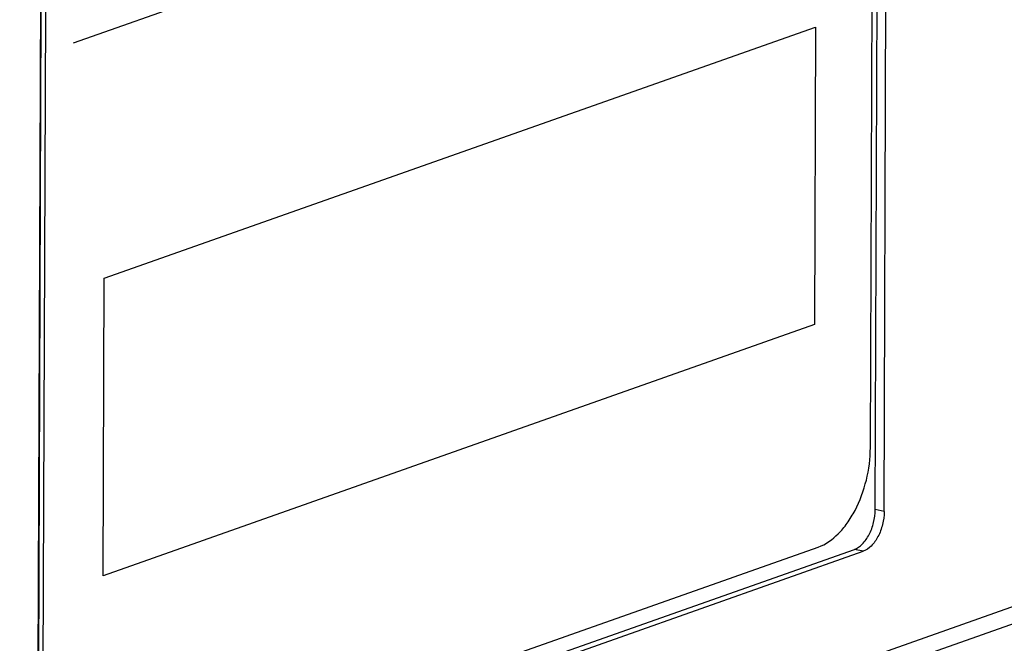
# Model space of a CAD drawing. Header units: millimetres. Extents: x 0 to 841, y 0 to 595.
# Tile 39 of 59: x 730 to 765, y 448 to 470. Entities that reach past the tile are written whole.
import ezdxf

# ---------------------------------------------------------------- set-up
doc = ezdxf.new("R2010")
doc.units = ezdxf.units.MM
doc.header["$LTSCALE"] = 65.395
for name, color, linetype in [('3D-TOPRH-WS-SHAPE', 7, 'CONTINUOUS'), ('BODY_CASE-WS-SHAPE', 7, 'CONTINUOUS'), ('PRODUCT_LABEL_RX-SHAPE', 7, 'CONTINUOUS')]:
    doc.layers.add(name, color=color, linetype=linetype)

msp = doc.modelspace()

# ---------------------------------------------------------------- linework, layer by layer
at = {"layer": '3D-TOPRH-WS-SHAPE', "color": 7, "linetype": 'Continuous'}
for p, q in [((760.671, 452.337), (760.782, 482.7)), ((760.987, 452.268), (761.098, 482.631)), ((760.5, 454.538), (760.595, 480.385)), ((731.032, 472.013), (730.921, 441.65)), ((731.046, 470.04), (730.951, 444.193)), ((731.204, 470.005), (731.109, 444.158)), ((760.987, 452.268), (760.671, 452.337)), ((731.337, 440.827), (759.931, 450.924)), ((731.653, 440.757), (760.247, 450.855)), ((732.939, 441.926), (758.649, 451.005)), ((760.247, 450.855), (759.931, 450.924)), ((702.984, 426.795), (766.678, 449.288)), ((702.527, 426.024), (766.221, 448.518))]:
    msp.add_line(p, q, dxfattribs=at)
for points, knots in [([(758.649, 451.005), (758.915, 451.099), (759.292, 451.374), (759.692, 451.856), (760.07, 452.479), (760.399, 453.379), (760.499, 454.151), (760.5, 454.538)], [0, 0, 0, 0, 0.202133, 0.320382, 0.448377, 0.722636, 1, 1, 1, 1]), ([(759.931, 450.924), (760.037, 450.962), (760.247, 451.115), (760.476, 451.452), (760.631, 451.874), (760.671, 452.182), (760.671, 452.337)], [0, 0, 0, 0, 0.202265, 0.447985, 0.722456, 1, 1, 1, 1]), ([(760.987, 452.268), (760.987, 452.113), (760.947, 451.805), (760.792, 451.383), (760.563, 451.046), (760.353, 450.893), (760.247, 450.855)], [0, 0, 0, 0, 0.277544, 0.552015, 0.797735, 1, 1, 1, 1])]:
    msp.add_open_spline(points, degree=3, knots=knots, dxfattribs=at)
at = {"layer": 'BODY_CASE-WS-SHAPE', "color": 7, "linetype": 'Continuous'}
for p, q in [((760.671, 452.337), (760.782, 482.7)), ((760.987, 452.268), (761.098, 482.631)), ((731.032, 472.013), (730.921, 441.65)), ((760.987, 452.268), (760.671, 452.337)), ((731.337, 440.827), (759.931, 450.924)), ((731.653, 440.757), (760.247, 450.855)), ((760.247, 450.855), (759.931, 450.924)), ((702.984, 426.795), (766.678, 449.288)), ((702.527, 426.024), (766.221, 448.518))]:
    msp.add_line(p, q, dxfattribs=at)
for points, knots in [([(759.931, 450.924), (760.037, 450.962), (760.247, 451.115), (760.476, 451.452), (760.631, 451.874), (760.671, 452.182), (760.671, 452.337)], [0, 0, 0, 0, 0.202265, 0.447985, 0.722456, 1, 1, 1, 1]), ([(760.987, 452.268), (760.987, 452.113), (760.947, 451.805), (760.792, 451.383), (760.563, 451.046), (760.353, 450.893), (760.247, 450.855)], [0, 0, 0, 0, 0.277544, 0.552015, 0.797735, 1, 1, 1, 1])]:
    msp.add_open_spline(points, degree=3, knots=knots, dxfattribs=at)
at = {"layer": 'PRODUCT_LABEL_RX-SHAPE', "color": 7, "linetype": 'Continuous'}
for p, q in [((760.5, 454.538), (760.595, 480.385)), ((732.204, 468.921), (759.816, 478.672)), ((731.046, 470.04), (730.951, 444.193)), ((731.204, 470.005), (731.109, 444.158)), ((733.29, 460.561), (758.549, 469.481)), ((758.549, 469.481), (758.51, 458.908)), ((733.252, 449.988), (733.29, 460.561)), ((758.51, 458.908), (733.252, 449.988)), ((732.939, 441.926), (758.649, 451.005))]:
    msp.add_line(p, q, dxfattribs=at)
msp.add_open_spline([(758.649, 451.005), (758.915, 451.099), (759.292, 451.374), (759.692, 451.856), (760.07, 452.479), (760.399, 453.379), (760.499, 454.151), (760.5, 454.538)], degree=3, knots=[0, 0, 0, 0, 0.202133, 0.320382, 0.448377, 0.722636, 1, 1, 1, 1], dxfattribs=at)

doc.saveas('drawing.dxf')
